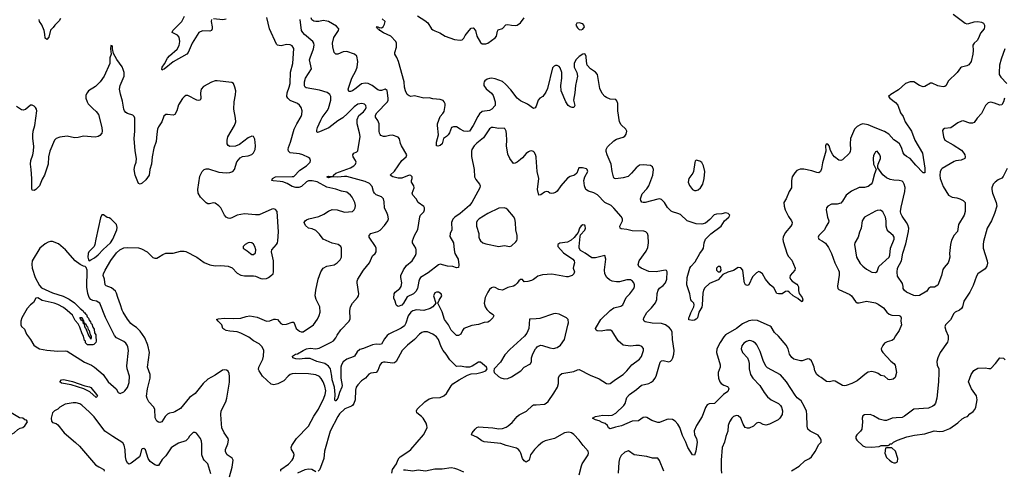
# Model space of a CAD drawing. Header units: inches. Extents: x 2293880 to 2522759, y 823965 to 1006879.
# Tile 189 of 256: x 2354352 to 2365119, y 953921 to 958848. Entities that reach past the tile are written whole.
import ezdxf

# ---------------------------------------------------------------- set-up
doc = ezdxf.new("R2010")
doc.units = ezdxf.units.IN
doc.header["$MEASUREMENT"] = 0
doc.layers.add('C3955', color=7, linetype='Continuous')
doc.layers.add('C3965', color=7, linetype='Continuous')

msp = doc.modelspace()

# ---------------------------------------------------------------- linework, layer by layer
at = {"layer": 'C3955', "color": 5}
for points, elevation in [([(2356451, 958850), (2356445, 958830), (2356458, 958770), (2356457, 958750), (2356449, 958731), (2356430, 958722), (2356350, 958727), (2356311, 958709), (2356239, 958590), (2356196, 958490), (2356181, 958470), (2356030, 958387), (2355930, 958309), (2355916, 958304), (2355910, 958298), (2355907, 958307), (2355909, 958330), (2355935, 958365), (2355970, 958429), (2355990, 958454), (2356074, 958526), (2356095, 958565), (2356103, 958610), (2356097, 958657), (2356079, 958679), (2356021, 958710), (2356026, 958730), (2356124, 958830), (2356154, 958886)], 280), ([(2358701, 958890), (2358781, 958841), (2358815, 958815), (2358854, 958750), (2358870, 958738), (2358890, 958725), (2358946, 958706), (2359005, 958670), (2359105, 958630), (2359170, 958624), (2359192, 958628), (2359210, 958646), (2359225, 958675), (2359268, 958732), (2359290, 958755), (2359310, 958759), (2359335, 958730), (2359352, 958670), (2359390, 958598), (2359410, 958584), (2359450, 958584), (2359470, 958592), (2359550, 958650), (2359567, 958670), (2359577, 958723), (2359584, 958736), (2359630, 958751), (2359667, 958793), (2359690, 958797), (2359730, 958788), (2359770, 958785), (2359791, 958789), (2359827, 958813), (2359867, 958870)], 220), ([(2354798, 958862), (2354785, 958835), (2354736, 958790), (2354718, 958762), (2354690, 958733), (2354670, 958657), (2354650, 958633), (2354630, 958645), (2354627, 958690), (2354618, 958730), (2354593, 958793), (2354567, 958830), (2354565, 958850)], 280), ([(2356610, 958855), (2356573, 958847), (2356470, 958857)], 280), ([(2357209, 953910), (2357207, 953930), (2357292, 953988), (2357333, 954030), (2357344, 954050), (2357352, 954090), (2357350, 954110), (2357324, 954150), (2357321, 954170), (2357327, 954193), (2357379, 954270), (2357510, 954405), (2357568, 954512), (2357618, 954590), (2357677, 954710), (2357693, 954750), (2357699, 954790), (2357690, 954842), (2357672, 954890), (2357650, 954926), (2357630, 954945), (2357590, 954965), (2357510, 954975), (2357370, 954979), (2357330, 954974), (2357310, 954967), (2357287, 954950), (2357239, 954901), (2357174, 954866), (2357130, 954856), (2357103, 954863), (2357007, 954950), (2356969, 955010), (2356965, 955025), (2356967, 955050), (2357010, 955138), (2357019, 955170), (2357020, 955230), (2357005, 955270), (2356970, 955303), (2356910, 955338), (2356856, 955376), (2356770, 955421), (2356730, 955435), (2356650, 955441), (2356609, 955449), (2356583, 955463), (2356575, 955470), (2356563, 955510), (2356523, 955550), (2356507, 955570), (2356507, 955573), (2356521, 955579), (2356590, 955584), (2356690, 955580), (2356770, 955583), (2356830, 955603), (2356870, 955609), (2356950, 955596), (2357050, 955552), (2357086, 955554), (2357130, 955574), (2357150, 955574), (2357171, 955570), (2357208, 955528), (2357230, 955516), (2357270, 955519), (2357330, 955541), (2357350, 955542), (2357377, 955470), (2357410, 955442), (2357430, 955434), (2357450, 955434), (2357563, 955510), (2357608, 955572), (2357628, 955612), (2357638, 955650), (2357635, 955710), (2357593, 955790), (2357584, 955830), (2357589, 955890), (2357616, 956010), (2357646, 956090), (2357672, 956130), (2357710, 956153), (2357790, 956168), (2357822, 956190), (2357857, 956223), (2357870, 956250), (2357870, 956350), (2357863, 956370), (2357833, 956390), (2357770, 956405), (2357670, 956450), (2357630, 956502), (2357590, 956542), (2357550, 956563), (2357509, 956570), (2357478, 956598), (2357464, 956630), (2357472, 956650), (2357490, 956660), (2357514, 956670), (2357624, 956696), (2357679, 956721), (2357730, 956755), (2357770, 956773), (2357822, 956770), (2357903, 956743), (2357990, 956750), (2358011, 956769), (2358021, 956790), (2358023, 956817), (2358017, 956850), (2357989, 956909), (2357970, 956930), (2357930, 956961), (2357870, 956972), (2357810, 956994), (2357710, 957018), (2357606, 957074), (2357550, 957085), (2357510, 957086), (2357490, 957077), (2357435, 957025), (2357405, 957015), (2357370, 957013), (2357330, 957023), (2357276, 957056), (2357230, 957075), (2357200, 957080), (2357125, 957085), (2357110, 957090), (2357118, 957110), (2357150, 957131), (2357330, 957132), (2357350, 957135), (2357417, 957203), (2357487, 957250), (2357508, 957270), (2357527, 957290), (2357532, 957310), (2357525, 957330), (2357510, 957343), (2357449, 957370), (2357410, 957381), (2357310, 957394), (2357293, 957410), (2357289, 957429), (2357292, 957450), (2357315, 957510), (2357354, 957650), (2357382, 957710), (2357430, 957790), (2357437, 957810), (2357442, 957850), (2357430, 957890), (2357412, 957912), (2357391, 957931), (2357310, 957964), (2357283, 957990), (2357274, 958010), (2357275, 958050), (2357300, 958110), (2357311, 958150), (2357315, 958275), (2357338, 958370), (2357350, 958533), (2357330, 958564), (2357310, 958575), (2357270, 958578), (2357210, 958564), (2357190, 958565), (2357170, 958570), (2357160, 958580), (2357083, 958750), (2357053, 958873)], 280), ([(2360000, 956031), (2359970, 956008), (2359950, 955997), (2359910, 955985), (2359870, 955982), (2359849, 956009), (2359830, 956009), (2359810, 955992), (2359793, 955967), (2359770, 955947), (2359750, 955936), (2359690, 955919), (2359630, 955891), (2359590, 955898), (2359550, 955921), (2359530, 955923), (2359510, 955915), (2359490, 955897), (2359470, 955870), (2359442, 955810), (2359430, 955750), (2359441, 955710), (2359460, 955680), (2359490, 955649), (2359530, 955623), (2359536, 955610), (2359524, 955590), (2359490, 955550), (2359470, 955541), (2359430, 955536), (2359370, 955515), (2359296, 955504), (2359236, 955484), (2359210, 955470), (2359194, 955450), (2359176, 955410), (2359150, 955394), (2359130, 955395), (2359070, 955453), (2359040, 955510), (2358999, 955570), (2358972, 955652), (2358926, 955750), (2358939, 955781), (2358969, 955830), (2358962, 955850), (2358930, 955869), (2358910, 955869), (2358890, 955861), (2358876, 955830), (2358902, 955750), (2358871, 955710), (2358839, 955690), (2358772, 955668), (2358690, 955675), (2358650, 955665), (2358630, 955650), (2358601, 955610), (2358576, 955530), (2358559, 955501), (2358525, 955475), (2358390, 955411), (2358370, 955396), (2358341, 955359), (2358310, 955301), (2358290, 955295), (2358250, 955299), (2358210, 955294), (2358110, 955253), (2358070, 955241), (2358042, 955218), (2358013, 955170), (2358000, 955160), (2357930, 955135), (2357890, 955106), (2357870, 955076), (2357865, 955050), (2357865, 954930), (2357877, 954850), (2357875, 954830), (2357848, 954772), (2357830, 954708), (2357810, 954682), (2357802, 954682), (2357797, 954690), (2357803, 954750), (2357794, 954830), (2357768, 954910), (2357767, 954950), (2357755, 955010), (2357749, 955030), (2357730, 955059), (2357690, 955087), (2357602, 955110), (2357530, 955142), (2357470, 955145), (2357410, 955137), (2357370, 955140), (2357337, 955150), (2357335, 955170), (2357367, 955190), (2357390, 955196), (2357450, 955231), (2357490, 955248), (2357530, 955255), (2357590, 955249), (2357625, 955255), (2357759, 955321), (2357783, 955337), (2357810, 955370), (2357822, 955398), (2357862, 955458), (2357954, 955550), (2357964, 955576), (2357963, 955670), (2357971, 955710), (2357991, 955750), (2358045, 955810), (2358056, 955830), (2358061, 955850), (2358041, 955970), (2358041, 955990), (2358048, 956010), (2358110, 956108), (2358176, 956190), (2358210, 956266), (2358238, 956290), (2358251, 956310), (2358250, 956350), (2358243, 956370), (2358173, 956470), (2358172, 956490), (2358193, 956510), (2358270, 956534), (2358292, 956548), (2358341, 956599), (2358378, 956650), (2358384, 956670), (2358378, 956710), (2358372, 956730), (2358340, 956790), (2358338, 956858), (2358330, 956890), (2358309, 956910), (2358250, 956933), (2358230, 956950), (2358220, 956970), (2358205, 957025), (2358177, 957057), (2358130, 957079), (2357930, 957134), (2357905, 957135), (2357830, 957125), (2357771, 957129), (2357730, 957120), (2357710, 957130), (2357730, 957137), (2357770, 957133), (2357782, 957138), (2357784, 957150), (2357810, 957170), (2357971, 957230), (2358004, 957250), (2358025, 957270), (2358031, 957291), (2358025, 957310), (2358000, 957350), (2357995, 957370), (2358006, 957390), (2358037, 957403), (2358050, 957416), (2358074, 957570), (2358069, 957610), (2358044, 957710), (2358043, 957757), (2358060, 957800), (2358110, 957840), (2358135, 957870), (2358142, 957890), (2358138, 957910), (2358123, 957923), (2358092, 957932), (2358050, 957923), (2358010, 957894), (2357938, 957822), (2357884, 957776), (2357830, 957744), (2357734, 957666), (2357630, 957622), (2357610, 957615), (2357603, 957623), (2357602, 957642), (2357609, 957670), (2357645, 957750), (2357661, 957779), (2357715, 957850), (2357730, 957878), (2357754, 957970), (2357754, 958010), (2357745, 958030), (2357713, 958053), (2357630, 958079), (2357485, 958105), (2357472, 958112), (2357465, 958125), (2357465, 958170), (2357478, 958210), (2357544, 958310), (2357522, 958410), (2357527, 958433), (2357565, 958530), (2357571, 958571), (2357568, 958590), (2357558, 958610), (2357466, 958686), (2357447, 958707), (2357435, 958730), (2357419, 958850)], 260), ([(2360000, 957341), (2359999, 957350), (2359993, 957373), (2359978, 957398), (2359970, 957408), (2359950, 957414), (2359930, 957412), (2359915, 957405), (2359890, 957385), (2359850, 957337), (2359830, 957320), (2359790, 957290), (2359770, 957279), (2359750, 957277), (2359710, 957329), (2359690, 957379), (2359676, 957470), (2359680, 957530), (2359676, 957596), (2359670, 957629), (2359661, 957650), (2359650, 957661), (2359590, 957658), (2359530, 957670), (2359510, 957668), (2359490, 957655), (2359422, 957558), (2359350, 957499), (2359322, 957470), (2359297, 957430), (2359292, 957410), (2359294, 957354), (2359322, 957210), (2359326, 957130), (2359341, 957101), (2359381, 957050), (2359388, 957030), (2359385, 957010), (2359295, 956850), (2359270, 956815), (2359170, 956729), (2359110, 956690), (2359090, 956667), (2359075, 956630), (2359077, 956550), (2359060, 956510), (2359056, 956476), (2359095, 956410), (2359102, 956330), (2359112, 956292), (2359148, 956230), (2359153, 956167), (2359150, 956138), (2359130, 956134), (2359090, 956150), (2359030, 956153), (2358950, 956174), (2358930, 956168), (2358818, 956082), (2358736, 956030), (2358723, 956010), (2358717, 955990), (2358702, 955910), (2358684, 955876), (2358657, 955850), (2358590, 955816), (2358550, 955750), (2358530, 955727), (2358490, 955713), (2358478, 955718), (2358469, 955729), (2358458, 955770), (2358442, 955802), (2358447, 955850), (2358456, 955870), (2358510, 955910), (2358524, 955930), (2358530, 955970), (2358518, 956030), (2358519, 956050), (2358548, 956112), (2358581, 956159), (2358644, 956210), (2358680, 956270), (2358686, 956290), (2358688, 956330), (2358682, 956350), (2358647, 956410), (2358649, 956430), (2358670, 956490), (2358705, 956555), (2358726, 956694), (2358734, 956710), (2358772, 956748), (2358780, 956770), (2358779, 956790), (2358770, 956807), (2358709, 956849), (2358688, 956890), (2358652, 956930), (2358642, 956950), (2358667, 957010), (2358661, 957030), (2358638, 957070), (2358636, 957090), (2358645, 957110), (2358645, 957130), (2358630, 957145), (2358610, 957149), (2358530, 957116), (2358490, 957114), (2358434, 957130), (2358402, 957150), (2358449, 957191), (2358531, 957309), (2358578, 957350), (2358584, 957370), (2358527, 957470), (2358516, 957496), (2358505, 957545), (2358490, 957564), (2358430, 957585), (2358397, 957583), (2358351, 957571), (2358330, 957571), (2358302, 957582), (2358292, 957592), (2358286, 957606), (2358282, 957630), (2358284, 957710), (2358270, 957745), (2358243, 957783), (2358243, 957803), (2358259, 957830), (2358375, 957950), (2358382, 957970), (2358382, 957990), (2358370, 958075), (2358350, 958089), (2358310, 958074), (2358290, 958073), (2358270, 958080), (2358206, 958130), (2358161, 958150), (2358130, 958156), (2358090, 958148), (2358030, 958098), (2357990, 958072), (2357970, 958062), (2357950, 958062), (2357944, 958090), (2357984, 958210), (2358029, 958290), (2358044, 958330), (2358048, 958390), (2358040, 958450), (2358013, 958473), (2357930, 958499), (2357890, 958497), (2357830, 958470), (2357810, 958470), (2357791, 958491), (2357777, 958550), (2357774, 958590), (2357787, 958653), (2357837, 958730), (2357840, 958750), (2357836, 958756), (2357816, 958776), (2357730, 958827), (2357710, 958834), (2357670, 958840), (2357622, 958830), (2357590, 958828), (2357570, 958831), (2357548, 958848), (2357540, 958870)], 240), ([(2360000, 957903), (2359999, 957901), (2359990, 957884), (2359970, 957878), (2359903, 957923), (2359830, 957962), (2359790, 957992), (2359721, 958081), (2359664, 958144), (2359631, 958171), (2359550, 958202), (2359510, 958209), (2359490, 958206), (2359463, 958197), (2359439, 958181), (2359430, 958170), (2359426, 958154), (2359429, 958130), (2359451, 958091), (2359510, 958044), (2359530, 958021), (2359553, 957950), (2359550, 957909), (2359513, 957870), (2359490, 957855), (2359410, 957844), (2359381, 957819), (2359360, 957790), (2359312, 957690), (2359270, 957630), (2359250, 957624), (2359210, 957630), (2359168, 957650), (2359130, 957675), (2359095, 957675), (2359072, 957668), (2359051, 957610), (2359038, 957590), (2359018, 957570), (2358987, 957550), (2358970, 957490), (2358950, 957472), (2358924, 957464), (2358910, 957469), (2358908, 957488), (2358910, 957510), (2358933, 957590), (2358920, 957690), (2358922, 957710), (2358948, 957790), (2358979, 957821), (2358994, 957846), (2359005, 957910), (2359003, 957930), (2358995, 957950), (2358983, 957963), (2358950, 957977), (2358870, 957983), (2358830, 957993), (2358770, 957990), (2358670, 958017), (2358630, 958010), (2358610, 958015), (2358590, 958030), (2358570, 958070), (2358561, 958110), (2358556, 958170), (2358493, 958393), (2358475, 958435), (2358454, 958470), (2358454, 958490), (2358473, 958547), (2358474, 958590), (2358464, 958610), (2358409, 958670), (2358330, 958705), (2358289, 958730), (2358281, 958741), (2358266, 958750), (2358262, 958762), (2358249, 958770), (2358270, 958771), (2358284, 958764), (2358310, 958761), (2358328, 958770), (2358342, 958798), (2358349, 958830), (2358317, 958857)], 220), ([(2356648, 953850), (2356674, 953954), (2356685, 954030), (2356675, 954055), (2356621, 954090), (2356602, 954122), (2356602, 954150), (2356628, 954210), (2356635, 954250), (2356630, 954270), (2356589, 954329), (2356564, 954384), (2356557, 954430), (2356553, 954530), (2356556, 954570), (2356605, 954670), (2356617, 954710), (2356646, 954886), (2356648, 954948), (2356641, 954981), (2356630, 955005), (2356615, 955015), (2356590, 955020), (2356570, 955015), (2356490, 954962), (2356410, 954916), (2356360, 954870), (2356270, 954762), (2356210, 954716), (2356110, 954598), (2356050, 954561), (2356030, 954553), (2355990, 954546), (2355970, 954536), (2355943, 954510), (2355905, 954450), (2355884, 954444), (2355870, 954446), (2355850, 954457), (2355835, 954495), (2355830, 954590), (2355816, 954616), (2355763, 954670), (2355745, 954705), (2355740, 954730), (2355749, 954810), (2355780, 954930), (2355778, 954970), (2355750, 955050), (2355772, 955210), (2355755, 955290), (2355719, 955370), (2355670, 955444), (2355630, 955483), (2355589, 955509), (2355568, 955528), (2355530, 955574), (2355482, 955650), (2355471, 955671), (2355455, 955730), (2355424, 955810), (2355410, 955858), (2355399, 955879), (2355355, 955915), (2355299, 955939), (2355285, 955950), (2355278, 956010), (2355266, 956050), (2355270, 956070), (2355288, 956110), (2355350, 956216), (2355410, 956300), (2355447, 956330), (2355490, 956354), (2355530, 956358), (2355650, 956353), (2355683, 956343), (2355747, 956310), (2355807, 956247), (2355830, 956242), (2355850, 956242), (2355870, 956250), (2355918, 956282), (2355950, 956295), (2356030, 956296), (2356110, 956316), (2356150, 956319), (2356170, 956313), (2356290, 956250), (2356370, 956192), (2356430, 956167), (2356490, 956155), (2356550, 956159), (2356633, 956153), (2356674, 956134), (2356730, 956078), (2356770, 956055), (2356810, 956048), (2356910, 956048), (2356930, 956043), (2356990, 956017), (2357010, 956014), (2357050, 956020), (2357071, 956029), (2357107, 956053), (2357123, 956070), (2357129, 956090), (2357126, 956210), (2357104, 956310), (2357109, 956331), (2357160, 956390), (2357171, 956410), (2357176, 956430), (2357182, 956530), (2357167, 956750), (2357150, 956774), (2357130, 956779), (2357110, 956776), (2356970, 956715), (2356930, 956714), (2356810, 956727), (2356731, 956710), (2356670, 956680), (2356650, 956675), (2356630, 956678), (2356609, 956689), (2356591, 956711), (2356550, 956790), (2356530, 956813), (2356490, 956841), (2356470, 956847), (2356426, 956834), (2356410, 956835), (2356390, 956845), (2356328, 956908), (2356302, 956950), (2356301, 956990), (2356323, 957137), (2356347, 957190), (2356370, 957210), (2356390, 957218), (2356417, 957217), (2356530, 957182), (2356608, 957172), (2356650, 957176), (2356681, 957190), (2356700, 957210), (2356727, 957293), (2356762, 957338), (2356788, 957352), (2356850, 957358), (2356890, 957374), (2356910, 957391), (2356928, 957430), (2356931, 957470), (2356923, 957543), (2356910, 957572), (2356890, 957574), (2356850, 957557), (2356757, 957483), (2356710, 957464), (2356650, 957462), (2356632, 957472), (2356622, 957490), (2356620, 957530), (2356629, 957569), (2356700, 957690), (2356714, 957730), (2356713, 957773), (2356693, 957870), (2356696, 957950), (2356713, 958027), (2356714, 958070), (2356705, 958110), (2356690, 958149), (2356670, 958161), (2356510, 958179), (2356490, 958179), (2356450, 958165), (2356362, 958118), (2356337, 958090), (2356329, 958050), (2356332, 957988), (2356325, 957970), (2356310, 957964), (2356290, 957967), (2356190, 958018), (2356170, 958019), (2356150, 958006), (2356133, 957987), (2356090, 957918), (2356070, 957850), (2356050, 957811), (2356030, 957805), (2355967, 957813), (2355950, 957810), (2355928, 957792), (2355905, 957730), (2355870, 957675), (2355860, 957650), (2355850, 957595), (2355843, 957517), (2355817, 957443), (2355799, 957350), (2355794, 957270), (2355776, 957210), (2355768, 957150), (2355730, 957099), (2355690, 957061), (2355670, 957050), (2355650, 957056), (2355615, 957150), (2355605, 957210), (2355611, 957250), (2355624, 957290), (2355629, 957330), (2355615, 957415), (2355605, 957550), (2355612, 957630), (2355612, 957772), (2355605, 957790), (2355590, 957806), (2355530, 957823), (2355514, 957834), (2355499, 957850), (2355491, 957870), (2355478, 957958), (2355454, 958034), (2355445, 958090), (2355451, 958130), (2355493, 958230), (2355494, 958270), (2355485, 958305), (2355472, 958332), (2355414, 958414), (2355378, 958478), (2355366, 958530), (2355366, 958550), (2355362, 958562), (2355350, 958566), (2355345, 958530), (2355352, 958470), (2355339, 958430), (2355339, 958370), (2355275, 958230), (2355232, 958168), (2355182, 958118), (2355105, 958070), (2355089, 958050), (2355077, 958023), (2355076, 957990), (2355088, 957950), (2355099, 957930), (2355150, 957877), (2355190, 957844), (2355214, 957810), (2355252, 957670), (2355255, 957630), (2355250, 957609), (2355230, 957583), (2355209, 957571), (2355176, 957564), (2355050, 957573), (2354990, 957560), (2354950, 957556), (2354870, 957573), (2354790, 957563), (2354750, 957549), (2354732, 957530), (2354681, 957410), (2354666, 957350), (2354663, 957270), (2354622, 957150), (2354597, 957103), (2354570, 957032), (2354530, 956990), (2354510, 956981), (2354490, 956983), (2354483, 957003), (2354485, 957110), (2354479, 957210), (2354470, 957270), (2354473, 957310), (2354496, 957370), (2354504, 957410), (2354505, 957465), (2354495, 957550), (2354495, 957590), (2354501, 957630), (2354518, 957690), (2354538, 957850), (2354534, 957870), (2354524, 957890), (2354510, 957904), (2354490, 957912), (2354470, 957912), (2354414, 957866), (2354390, 957859), (2354370, 957862), (2354318, 957898)], 320), ([(2360000, 955578), (2359927, 955573), (2359921, 955470), (2359898, 955422), (2359871, 955389), (2359710, 955242), (2359658, 955182), (2359610, 955104), (2359541, 955030), (2359536, 955010), (2359541, 954990), (2359586, 954946), (2359613, 954933), (2359650, 954922), (2359690, 954925), (2359730, 954942), (2359831, 955009), (2359869, 955050), (2359936, 955084), (2359948, 955110), (2359950, 955150), (2359964, 955196), (2359994, 955250), (2360000, 955257)], 280), ([(2358422, 953890), (2358430, 953930), (2358474, 953990), (2358488, 954032), (2358502, 954058), (2358512, 954070), (2358609, 954130), (2358630, 954150), (2358768, 954310), (2358801, 954370), (2358806, 954390), (2358804, 954410), (2358795, 954435), (2358765, 954490), (2358747, 954510), (2358695, 954550), (2358691, 954570), (2358700, 954590), (2358783, 954670), (2358830, 954704), (2358870, 954714), (2358950, 954718), (2358990, 954735), (2359019, 954761), (2359070, 954843), (2359090, 954866), (2359156, 954910), (2359250, 954962), (2359290, 954975), (2359350, 954981), (2359410, 954995), (2359449, 955010), (2359464, 955030), (2359457, 955050), (2359390, 955102), (2359370, 955103), (2359300, 955060), (2359270, 955050), (2359230, 955048), (2359170, 955059), (2359130, 955056), (2359056, 955130), (2359017, 955190), (2358982, 955230), (2358961, 955270), (2358930, 955350), (2358910, 955380), (2358870, 955410), (2358810, 955436), (2358770, 955436), (2358750, 955428), (2358725, 955410), (2358670, 955351), (2358593, 955290), (2358534, 955230), (2358470, 955110), (2358450, 955096), (2358430, 955093), (2358350, 955105), (2358330, 955104), (2358310, 955096), (2358290, 955070), (2358267, 955013), (2358250, 954992), (2358190, 954984), (2358170, 954972), (2358135, 954930), (2358090, 954901), (2358050, 954857), (2358033, 954830), (2358024, 954796), (2358019, 954690), (2358007, 954650), (2357993, 954630), (2357979, 954621), (2357908, 954592), (2357850, 954537), (2357830, 954510), (2357746, 954350), (2357685, 954130), (2357676, 954050), (2357643, 953950), (2357630, 953925), (2357615, 953910)], 280), ([(2356443, 953883), (2356411, 953990), (2356371, 954031), (2356358, 954050), (2356345, 954090), (2356342, 954130), (2356345, 954205), (2356339, 954239), (2356328, 954268), (2356286, 954326), (2356270, 954333), (2356250, 954333), (2356210, 954293), (2356195, 954270), (2356170, 954244), (2356090, 954217), (2356022, 954178), (2356010, 954167), (2355950, 954080), (2355910, 954040), (2355870, 953975), (2355850, 953975), (2355830, 953982), (2355777, 954017), (2355758, 954050), (2355726, 954146), (2355710, 954161), (2355690, 954156), (2355684, 954150), (2355670, 954088), (2355661, 954070), (2355570, 953999), (2355549, 953989), (2355530, 953998), (2355517, 954030), (2355510, 954070), (2355505, 954145), (2355495, 954195), (2355480, 954220), (2355370, 954289), (2355284, 954350), (2355165, 954505), (2355117, 954557), (2355030, 954633), (2355010, 954646), (2354970, 954658), (2354937, 954657), (2354850, 954644), (2354791, 954610), (2354770, 954590), (2354731, 954570), (2354711, 954549), (2354696, 954490), (2354700, 954460), (2354710, 954445), (2354750, 954431), (2354770, 954419), (2354839, 954330), (2354964, 954224), (2355005, 954185), (2355182, 953982), (2355218, 953958), (2355272, 953930), (2355274, 953910)], 340), ([(2360000, 954168), (2359982, 954150), (2359939, 954090), (2359923, 954030), (2359890, 954009), (2359870, 954024), (2359849, 954050), (2359833, 954110), (2359821, 954130), (2359807, 954147), (2359783, 954163), (2359670, 954192), (2359615, 954215), (2359430, 954234), (2359404, 954244), (2359350, 954282), (2359294, 954310), (2359299, 954330), (2359333, 954370), (2359352, 954388), (2359370, 954398), (2359526, 954386), (2359590, 954375), (2359630, 954378), (2359670, 954392), (2359694, 954406), (2359737, 954443), (2359792, 954510), (2359814, 954526), (2359893, 954567), (2359961, 954630), (2359970, 954635), (2360000, 954637)], 260), ([(2357590, 953903), (2357548, 953928), (2357510, 953935), (2357470, 953926), (2357390, 953891)], 280), ([(2359210, 953899), (2359142, 953930), (2359110, 953941), (2359070, 953948), (2358970, 953934), (2358890, 953932), (2358790, 953913), (2358710, 953921), (2358650, 953911), (2358570, 953923), (2358550, 953921)], 280)]:
    msp.add_lwpolyline(points, dxfattribs=dict(at, elevation=elevation))
for points, elevation in [([(2359650, 956792), (2359590, 956787), (2359470, 956728), (2359375, 956670), (2359355, 956650), (2359347, 956630), (2359347, 956590), (2359373, 956510), (2359374, 956470), (2359379, 956450), (2359391, 956430), (2359415, 956410), (2359450, 956397), (2359590, 956369), (2359650, 956379), (2359710, 956370), (2359730, 956375), (2359779, 956421), (2359787, 956433), (2359790, 956450), (2359790, 956490), (2359777, 956550), (2359773, 956630), (2359765, 956670), (2359750, 956698), (2359691, 956771), (2359670, 956785)], 260), ([(2355270, 956715), (2355250, 956715), (2355237, 956683), (2355184, 956450), (2355175, 956390), (2355165, 956370), (2355108, 956310), (2355100, 956290), (2355097, 956250), (2355103, 956223), (2355110, 956212), (2355130, 956223), (2355170, 956246), (2355210, 956278), (2355263, 956337), (2355345, 956410), (2355370, 956450), (2355413, 956550), (2355417, 956577), (2355409, 956610), (2355350, 956672), (2355330, 956683), (2355307, 956687)], 340), ([(2354690, 956423), (2354663, 956417), (2354630, 956397), (2354574, 956350), (2354488, 956212), (2354484, 956176), (2354487, 956130), (2354522, 956030), (2354570, 955941), (2354590, 955917), (2354710, 955861), (2354826, 955826), (2354893, 955793), (2354953, 955753), (2355015, 955690), (2355046, 955666), (2355053, 955650), (2355064, 955644), (2355070, 955633), (2355083, 955623), (2355090, 955599), (2355105, 955585), (2355110, 955562), (2355126, 955546), (2355131, 955530), (2355142, 955522), (2355150, 955486), (2355165, 955465), (2355170, 955423), (2355183, 955403), (2355186, 955386), (2355187, 955333), (2355183, 955317), (2355164, 955296), (2355150, 955294), (2355094, 955294), (2355083, 955303), (2355073, 955313), (2355070, 955332), (2355062, 955342), (2355050, 955386), (2355035, 955415), (2355010, 955487), (2354990, 955524), (2354960, 955560), (2354930, 955618), (2354872, 955670), (2354830, 955700), (2354770, 955733), (2354728, 955750), (2354596, 955776), (2354550, 955808), (2354530, 955802), (2354503, 955757), (2354469, 955730), (2354435, 955690), (2354374, 955590), (2354363, 955550), (2354363, 955510), (2354373, 955493), (2354403, 955463), (2354428, 955410), (2354472, 955350), (2354508, 955290), (2354531, 955270), (2354570, 955249), (2354650, 955235), (2354770, 955225), (2354848, 955228), (2354870, 955223), (2355062, 955102), (2355138, 955070), (2355171, 955050), (2355266, 954970), (2355321, 954890), (2355406, 954810), (2355430, 954772), (2355450, 954762), (2355490, 954778), (2355502, 954790), (2355530, 954826), (2355550, 954882), (2355551, 954949), (2355529, 955030), (2355525, 955065), (2355540, 955230), (2355535, 955270), (2355526, 955290), (2355512, 955312), (2355491, 955331), (2355411, 955371), (2355390, 955394), (2355292, 955592), (2355230, 955747), (2355193, 955770), (2355150, 955779), (2355130, 955788), (2355112, 955812), (2355096, 955856), (2355085, 955925), (2355091, 956111), (2355080, 956140), (2355069, 956149), (2355050, 956153), (2355015, 956170), (2354959, 956210), (2354852, 956332), (2354777, 956397), (2354710, 956422)], 340), ([(2356870, 956412), (2356850, 956407), (2356819, 956390), (2356795, 956370), (2356795, 956350), (2356841, 956321), (2356875, 956290), (2356890, 956282), (2356910, 956280), (2356930, 956299), (2356934, 956330), (2356923, 956370), (2356910, 956392), (2356890, 956408)], 340), ([(2355059, 955521), (2355050, 955524), (2355046, 955546), (2355038, 955558), (2355030, 955556), (2355010, 955591), (2355030, 955592), (2355032, 955590), (2355044, 955570), (2355042, 955562), (2355050, 955558), (2355055, 955535), (2355065, 955530)], 320), ([(2355130, 955355), (2355119, 955379), (2355110, 955385), (2355075, 955475), (2355065, 955490), (2355061, 955519), (2355070, 955526), (2355081, 955501), (2355093, 955490), (2355102, 955462), (2355111, 955450), (2355122, 955402), (2355132, 955388), (2355135, 955370)], 320), ([(2355190, 954717), (2355118, 954778), (2355053, 954813), (2354915, 954855), (2354810, 954874), (2354792, 954890), (2354808, 954912), (2354830, 954915), (2354848, 954912), (2354928, 954892), (2355065, 954845), (2355114, 954834), (2355130, 954826), (2355191, 954750), (2355201, 954730)], 320), ([(2354210, 954569), (2354167, 954553), (2354136, 954524), (2354071, 954430), (2354059, 954410), (2354059, 954390), (2354090, 954335), (2354130, 954310), (2354170, 954298), (2354250, 954308), (2354290, 954330), (2354332, 954368), (2354358, 954382), (2354386, 954390), (2354410, 954406), (2354438, 954450), (2354426, 954470), (2354410, 954474), (2354386, 954490), (2354350, 954494), (2354241, 954561)], 340)]:
    msp.add_lwpolyline(points, close=True, dxfattribs=dict(at, elevation=elevation))
at = {"layer": 'C3965', "color": 5}
for points, elevation in [([(2364558, 958910), (2364690, 958810), (2364710, 958804), (2364730, 958806), (2364790, 958825), (2364830, 958827), (2364870, 958820), (2364890, 958810), (2364901, 958790), (2364903, 958770), (2364897, 958750), (2364858, 958702), (2364835, 958645), (2364820, 958620), (2364788, 958590), (2364774, 958570), (2364778, 958510), (2364775, 958470), (2364755, 958390), (2364730, 958353), (2364710, 958344), (2364651, 958329), (2364639, 958321), (2364603, 958270), (2364503, 958177), (2364483, 958130), (2364470, 958117), (2364450, 958113), (2364410, 958121), (2364390, 958126), (2364330, 958155), (2364310, 958155), (2364250, 958119), (2364230, 958113), (2364190, 958130), (2364130, 958170), (2364090, 958170), (2364039, 958150), (2363960, 958080), (2363876, 958030), (2363851, 958010), (2363866, 957990), (2363930, 957942), (2363953, 957913), (2363983, 957830), (2364011, 957791), (2364036, 957730), (2364104, 957630), (2364139, 957530), (2364224, 957390), (2364250, 957225), (2364250, 957175), (2364230, 957174), (2364150, 957259), (2364091, 957331), (2364050, 957352), (2364029, 957369), (2364013, 957393), (2363995, 957450), (2363973, 957490), (2363950, 957510), (2363910, 957535), (2363855, 957595), (2363810, 957626), (2363705, 957665), (2363630, 957700), (2363572, 957708), (2363550, 957704), (2363510, 957680), (2363482, 957650), (2363438, 957550), (2363432, 957492), (2363436, 957430), (2363434, 957406), (2363424, 957390), (2363350, 957317), (2363330, 957309), (2363310, 957313), (2363261, 957350), (2363245, 957370), (2363219, 957419), (2363202, 957470), (2363190, 957488), (2363170, 957488), (2363163, 957470), (2363167, 957410), (2363130, 957282), (2363121, 957219), (2363110, 957190), (2363090, 957175), (2363070, 957177), (2363015, 957195), (2362927, 957213), (2362887, 957213), (2362850, 957200), (2362827, 957173), (2362800, 957130), (2362790, 957090), (2362790, 957010), (2362767, 956970), (2362734, 956890), (2362709, 956850), (2362710, 956811), (2362721, 956770), (2362758, 956698), (2362792, 956650), (2362799, 956630), (2362796, 956610), (2362784, 956590), (2362724, 956516), (2362701, 956470), (2362698, 956450), (2362702, 956422), (2362745, 956285), (2362760, 956260), (2362797, 956217), (2362833, 956133), (2362827, 956110), (2362776, 956050), (2362773, 956030), (2362782, 956010), (2362798, 955990), (2362850, 955955), (2362861, 955941), (2362867, 955927), (2362868, 955888), (2362876, 955856), (2362910, 955810), (2362915, 955785), (2362910, 955764), (2362890, 955773), (2362861, 955801), (2362809, 955829), (2362770, 955866), (2362750, 955879), (2362725, 955875), (2362690, 955849), (2362651, 955849), (2362630, 955855), (2362597, 955917), (2362558, 955950), (2362507, 956010), (2362476, 956070), (2362450, 956089), (2362435, 956095), (2362410, 956081), (2362365, 956035), (2362326, 955950), (2362310, 955943), (2362290, 955950), (2362278, 955970), (2362274, 955990), (2362258, 956110), (2362236, 956136), (2362210, 956140), (2362156, 956104), (2362094, 956086), (2362039, 956061), (2361990, 956004), (2361895, 955965), (2361844, 955916), (2361830, 955890), (2361823, 955857), (2361816, 955730), (2361810, 955703), (2361779, 955650), (2361764, 955590), (2361750, 955573), (2361730, 955561), (2361710, 955559), (2361670, 955566), (2361669, 955589), (2361678, 955602), (2361690, 955644), (2361724, 955710), (2361728, 955730), (2361724, 955750), (2361700, 955770), (2361690, 955785), (2361679, 955850), (2361647, 955950), (2361651, 956030), (2361680, 956130), (2361691, 956150), (2361738, 956202), (2361791, 956290), (2361820, 956330), (2361828, 956350), (2361836, 956410), (2361851, 956450), (2361910, 956505), (2362024, 956590), (2362058, 956650), (2362106, 956690), (2362118, 956710), (2362099, 956730), (2362070, 956736), (2362030, 956725), (2361970, 956723), (2361946, 956714), (2361898, 956662), (2361850, 956625), (2361810, 956613), (2361750, 956616), (2361650, 956649), (2361578, 956718), (2361549, 956730), (2361490, 956746), (2361475, 956755), (2361436, 956796), (2361404, 956850), (2361370, 956884), (2361350, 956890), (2361330, 956887), (2361190, 956850), (2361170, 956848), (2361154, 956854), (2361143, 956870), (2361142, 956890), (2361157, 956943), (2361210, 957000), (2361230, 957030), (2361255, 957090), (2361274, 957150), (2361281, 957210), (2361270, 957239), (2361250, 957255), (2361170, 957263), (2361130, 957257), (2361094, 957230), (2361043, 957170), (2361005, 957135), (2360950, 957118), (2360870, 957108), (2360852, 957112), (2360844, 957130), (2360830, 957190), (2360820, 957270), (2360775, 957370), (2360766, 957406), (2360765, 957430), (2360781, 957459), (2360850, 957524), (2360879, 957541), (2360950, 957564), (2360970, 957575), (2360984, 957596), (2360990, 957630), (2360981, 957650), (2360930, 957697), (2360910, 957730), (2360892, 957850), (2360891, 957931), (2360881, 957961), (2360870, 957974), (2360810, 957981), (2360770, 957996), (2360749, 958009), (2360722, 958042), (2360696, 958096), (2360671, 958250), (2360650, 958274), (2360592, 958312), (2360559, 958350), (2360549, 958390), (2360547, 958447), (2360537, 958470), (2360530, 958475), (2360510, 958471), (2360470, 958446), (2360433, 958410), (2360414, 958370), (2360415, 958330), (2360443, 958270), (2360450, 958230), (2360429, 958130), (2360424, 958050), (2360408, 957970), (2360422, 957910), (2360412, 957888), (2360392, 957888), (2360370, 957895), (2360349, 957909), (2360325, 957950), (2360272, 958070), (2360268, 958128), (2360279, 958210), (2360279, 958270), (2360263, 958323), (2360250, 958338), (2360230, 958349), (2360210, 958349), (2360198, 958342), (2360179, 958321), (2360123, 958097), (2360104, 958056), (2360071, 958009), (2360040, 957990), (2360020, 957970), (2360000, 957903)], 220), ([(2365124, 958530), (2365083, 958417), (2365066, 958350), (2365061, 958270), (2365063, 958250), (2365079, 958219), (2365146, 958150)], 240), ([(2365119, 957990), (2365109, 957951), (2365090, 957918), (2365070, 957912), (2365010, 957935), (2364970, 957945), (2364942, 957938), (2364914, 957910), (2364870, 957821), (2364822, 957770), (2364790, 957724), (2364770, 957716), (2364743, 957717), (2364670, 957741), (2364650, 957740), (2364610, 957719), (2364534, 957666), (2364463, 957657), (2364451, 957649), (2364443, 957637), (2364453, 957567), (2364469, 957530), (2364559, 957479), (2364650, 957420), (2364676, 957390), (2364688, 957370), (2364692, 957350), (2364686, 957330), (2364646, 957314), (2364590, 957305), (2364570, 957297), (2364439, 957221), (2364427, 957210), (2364416, 957184), (2364412, 957150), (2364417, 957110), (2364450, 957023), (2364510, 956931), (2364550, 956908), (2364600, 956900), (2364632, 956890), (2364670, 956871), (2364690, 956851), (2364691, 956751), (2364679, 956710), (2364619, 956610), (2364606, 956534), (2364569, 956491), (2364541, 956439), (2364530, 956390), (2364520, 956290), (2364522, 956250), (2364513, 956210), (2364505, 956190), (2364460, 956140), (2364445, 956115), (2364430, 956050), (2364393, 955947), (2364357, 955923), (2364310, 955922), (2364302, 955918), (2364291, 955909), (2364270, 955878), (2364190, 955834), (2364150, 955829), (2364130, 955833), (2364050, 955870), (2364026, 955886), (2364013, 955910), (2364013, 955930), (2364004, 955964), (2363950, 956042), (2363946, 956086), (2363949, 956130), (2363993, 956210), (2364010, 956295), (2364042, 956398), (2364072, 956532), (2364074, 956570), (2364064, 956604), (2364050, 956630), (2364000, 956700), (2363988, 956728), (2363985, 956750), (2363990, 956797), (2364031, 956970), (2364033, 957013), (2364024, 957050), (2364013, 957073), (2364001, 957081), (2363970, 957090), (2363912, 957092), (2363870, 957101), (2363830, 957120), (2363790, 957152), (2363735, 957230), (2363734, 957250), (2363739, 957270), (2363766, 957330), (2363764, 957350), (2363756, 957370), (2363730, 957409), (2363710, 957402), (2363701, 957390), (2363690, 957364), (2363683, 957330), (2363689, 957269), (2363716, 957210), (2363698, 957162), (2363675, 957065), (2363664, 957050), (2363630, 957024), (2363590, 957013), (2363530, 957012), (2363446, 956974), (2363390, 956928), (2363350, 956864), (2363330, 956842), (2363291, 956831), (2363230, 956830), (2363190, 956810), (2363176, 956790), (2363171, 956770), (2363185, 956690), (2363198, 956650), (2363195, 956630), (2363169, 956591), (2363151, 956549), (2363091, 956490), (2363085, 956470), (2363091, 956450), (2363130, 956428), (2363163, 956403), (2363196, 956356), (2363230, 956290), (2363265, 956190), (2363306, 956110), (2363313, 956090), (2363313, 956053), (2363294, 955934), (2363300, 955910), (2363310, 955899), (2363430, 955842), (2363447, 955827), (2363490, 955767), (2363510, 955753), (2363530, 955751), (2363610, 955770), (2363710, 955753), (2363739, 955739), (2363798, 955698), (2363835, 955650), (2363861, 955630), (2363890, 955618), (2363970, 955615), (2363985, 955605), (2363991, 955590), (2363986, 955550), (2363995, 955510), (2363970, 955448), (2363927, 955393), (2363906, 955350), (2363890, 955341), (2363836, 955324), (2363810, 955310), (2363790, 955285), (2363773, 955250), (2363777, 955230), (2363790, 955208), (2363876, 955116), (2363911, 955090), (2363926, 955070), (2363938, 954990), (2363925, 954935), (2363902, 954918), (2363866, 954910), (2363850, 954915), (2363809, 954949), (2363770, 954959), (2363740, 954980), (2363712, 954992), (2363670, 955000), (2363630, 954994), (2363610, 954983), (2363510, 954898), (2363450, 954870), (2363390, 954849), (2363370, 954845), (2363350, 954849), (2363270, 954897), (2363250, 954898), (2363208, 954888), (2363173, 954893), (2363116, 954936), (2363090, 954950), (2363069, 954970), (2363046, 955010), (2363039, 955050), (2363026, 955086), (2363010, 955117), (2362990, 955137), (2362970, 955141), (2362910, 955119), (2362890, 955119), (2362818, 955138), (2362794, 955154), (2362771, 955191), (2362755, 955250), (2362733, 955290), (2362649, 955389), (2362607, 955427), (2362568, 955488), (2362558, 955498), (2362418, 955558), (2362370, 955562), (2362325, 955555), (2362257, 955523), (2362190, 955470), (2362070, 955403), (2362050, 955380), (2362010, 955317), (2361974, 955250), (2361973, 955210), (2362013, 955073), (2362010, 955050), (2361991, 954990), (2361989, 954970), (2361994, 954930), (2362009, 954890), (2362024, 954870), (2362050, 954852), (2362090, 954836), (2362098, 954830), (2362108, 954810), (2362096, 954784), (2362047, 954750), (2361950, 954653), (2361890, 954649), (2361870, 954637), (2361850, 954609), (2361813, 954510), (2361751, 954410), (2361728, 954352), (2361730, 954310), (2361752, 954270), (2361760, 954230), (2361744, 954130), (2361730, 954086), (2361710, 954089), (2361659, 954170), (2361636, 954230), (2361601, 954301), (2361570, 954390), (2361550, 954426), (2361520, 954460), (2361490, 954477), (2361450, 954481), (2361430, 954478), (2361350, 954444), (2361330, 954444), (2361266, 954466), (2361210, 954500), (2361190, 954502), (2361170, 954498), (2361117, 954463), (2361050, 954458), (2360934, 954406), (2360868, 954392), (2360810, 954373), (2360790, 954384), (2360780, 954410), (2360753, 954433), (2360722, 954442), (2360690, 954463), (2360650, 954473), (2360615, 954490), (2360649, 954511), (2360730, 954525), (2360790, 954521), (2360830, 954524), (2360870, 954546), (2360960, 954630), (2360974, 954650), (2360990, 954717), (2361020, 954750), (2361096, 954804), (2361150, 954851), (2361230, 954871), (2361257, 954883), (2361280, 954900), (2361297, 954923), (2361310, 954950), (2361356, 955104), (2361370, 955118), (2361390, 955123), (2361450, 955108), (2361470, 955116), (2361484, 955130), (2361495, 955150), (2361504, 955190), (2361507, 955230), (2361489, 955350), (2361485, 955430), (2361477, 955457), (2361459, 955479), (2361415, 955510), (2361370, 955527), (2361269, 955529), (2361190, 955544), (2361180, 955550), (2361172, 955570), (2361176, 955590), (2361210, 955648), (2361261, 955699), (2361306, 955754), (2361320, 955790), (2361324, 955856), (2361334, 955890), (2361350, 955912), (2361390, 955943), (2361415, 955970), (2361430, 956010), (2361433, 956093), (2361424, 956104), (2361410, 956109), (2361313, 956093), (2361230, 956094), (2361149, 956130), (2361124, 956150), (2361115, 956170), (2361125, 956210), (2361204, 956316), (2361222, 956358), (2361229, 956410), (2361224, 956484), (2361216, 956510), (2361199, 956530), (2361177, 956537), (2361050, 956540), (2360990, 956555), (2360930, 956563), (2360918, 956570), (2360916, 956590), (2360944, 956650), (2360944, 956670), (2360930, 956695), (2360850, 956789), (2360818, 956818), (2360750, 956850), (2360670, 956935), (2360630, 956956), (2360570, 956974), (2360544, 956990), (2360528, 957030), (2360521, 957090), (2360531, 957130), (2360564, 957190), (2360557, 957210), (2360550, 957216), (2360506, 957230), (2360465, 957230), (2360446, 957170), (2360418, 957150), (2360370, 957132), (2360344, 957116), (2360269, 957031), (2360230, 956975), (2360210, 956959), (2360190, 956950), (2360167, 956947), (2360150, 956950), (2360130, 956965), (2360110, 956968), (2360090, 956962), (2360050, 956932), (2360030, 956929), (2360015, 956990), (2360028, 957110), (2360011, 957190), (2360000, 957341)], 240), ([(2365150, 957222), (2365107, 957133), (2365090, 957117), (2365050, 957096), (2365017, 957070), (2364998, 957050), (2364984, 957010), (2364982, 956990), (2364988, 956950), (2365030, 956850), (2365037, 956810), (2365013, 956730), (2364979, 956650), (2364930, 956570), (2364890, 956422), (2364887, 956390), (2364889, 956350), (2364930, 956210), (2364933, 956187), (2364928, 956152), (2364910, 956123), (2364830, 956070), (2364816, 956044), (2364778, 955942), (2364742, 955870), (2364675, 955770), (2364660, 955710), (2364650, 955690), (2364628, 955672), (2364583, 955650), (2364565, 955635), (2364532, 955568), (2364476, 955510), (2364467, 955490), (2364479, 955450), (2364505, 955390), (2364506, 955350), (2364498, 955322), (2364416, 955210), (2364390, 955149), (2364379, 955110), (2364385, 955070), (2364402, 955030), (2364404, 954990), (2364400, 954890), (2364380, 954710), (2364365, 954655), (2364350, 954632), (2364337, 954623), (2364290, 954602), (2364130, 954591), (2364028, 954512), (2364002, 954498), (2363936, 954496), (2363892, 954490), (2363830, 954464), (2363810, 954464), (2363750, 954481), (2363690, 954518), (2363650, 954532), (2363591, 954529), (2363570, 954515), (2363563, 954490), (2363567, 954450), (2363559, 954370), (2363546, 954350), (2363506, 954310), (2363496, 954290), (2363496, 954270), (2363505, 954250), (2363571, 954190), (2363596, 954176), (2363667, 954173), (2363750, 954181), (2363771, 954191), (2363847, 954193), (2363862, 954198), (2363866, 954210), (2363889, 954211), (2363908, 954230), (2363950, 954251), (2364054, 954286), (2364136, 954304), (2364250, 954319), (2364350, 954351), (2364410, 954344), (2364451, 954349), (2364523, 954377), (2364610, 954439), (2364657, 954483), (2364690, 954503), (2364715, 954510), (2364740, 954540), (2364777, 954563), (2364796, 954584), (2364806, 954610), (2364823, 954690), (2364815, 954735), (2364760, 954810), (2364726, 954890), (2364757, 954970), (2364786, 955014), (2364830, 955039), (2364910, 955043), (2364950, 955033), (2364970, 955034), (2365024, 955090), (2365070, 955152), (2365110, 955146), (2365128, 955128)], 260), ([(2360000, 954637), (2360090, 954644), (2360110, 954654), (2360130, 954675), (2360194, 954766), (2360234, 954830), (2360245, 954870), (2360244, 954936), (2360258, 954962), (2360281, 954979), (2360410, 955003), (2360450, 955020), (2360470, 955023), (2360590, 954963), (2360690, 954921), (2360770, 954870), (2360790, 954866), (2360810, 954870), (2360866, 954914), (2360952, 954970), (2360992, 955010), (2361045, 955075), (2361130, 955138), (2361150, 955167), (2361172, 955232), (2361172, 955252), (2361154, 955274), (2361130, 955284), (2361090, 955285), (2361030, 955277), (2360950, 955289), (2360895, 955335), (2360850, 955414), (2360830, 955441), (2360812, 955452), (2360770, 955454), (2360710, 955444), (2360667, 955447), (2360654, 955454), (2360649, 955470), (2360658, 955490), (2360708, 955570), (2360808, 955670), (2360850, 955697), (2360925, 955715), (2360947, 955730), (2360984, 955810), (2361022, 955850), (2361067, 955910), (2361073, 955930), (2361074, 955950), (2361068, 955970), (2361053, 955990), (2361030, 956002), (2360990, 956005), (2360910, 955983), (2360879, 955981), (2360830, 955989), (2360803, 956003), (2360771, 956031), (2360749, 956070), (2360747, 956113), (2360763, 956230), (2360750, 956268), (2360650, 956245), (2360610, 956245), (2360536, 956296), (2360485, 956325), (2360470, 956350), (2360468, 956370), (2360481, 956479), (2360486, 956494), (2360530, 956546), (2360538, 956570), (2360537, 956590), (2360530, 956602), (2360510, 956605), (2360490, 956593), (2360474, 956570), (2360457, 956523), (2360442, 956498), (2360415, 956465), (2360383, 956437), (2360343, 956417), (2360257, 956403), (2360235, 956390), (2360236, 956370), (2360298, 956298), (2360402, 956230), (2360416, 956210), (2360418, 956190), (2360406, 956150), (2360405, 956130), (2360418, 956090), (2360411, 956069), (2360392, 956050), (2360350, 956036), (2360330, 956036), (2360170, 956065), (2360070, 956058), (2360017, 956043), (2360000, 956031)], 260), ([(2360000, 955257), (2360010, 955270), (2360022, 955278), (2360050, 955289), (2360070, 955287), (2360150, 955259), (2360190, 955254), (2360230, 955263), (2360267, 955290), (2360310, 955351), (2360347, 955507), (2360352, 955532), (2360350, 955570), (2360333, 955590), (2360251, 955629), (2360210, 955635), (2360190, 955633), (2360039, 955581), (2360000, 955578)], 280), ([(2362790, 953915), (2362874, 953966), (2362937, 954023), (2362990, 954050), (2363010, 954067), (2363050, 954125), (2363090, 954202), (2363115, 954230), (2363115, 954250), (2363109, 954270), (2363085, 954305), (2362995, 954350), (2362972, 954372), (2362963, 954403), (2362961, 954530), (2362954, 954566), (2362930, 954622), (2362899, 954679), (2362853, 954713), (2362830, 954742), (2362738, 954890), (2362670, 954965), (2362530, 955042), (2362510, 955060), (2362481, 955121), (2362450, 955219), (2362412, 955292), (2362397, 955310), (2362370, 955330), (2362350, 955338), (2362330, 955339), (2362298, 955330), (2362272, 955310), (2362250, 955283), (2362243, 955250), (2362256, 955210), (2362309, 955150), (2362322, 955122), (2362329, 955090), (2362327, 955030), (2362344, 954970), (2362370, 954930), (2362444, 954850), (2362492, 954770), (2362530, 954723), (2362570, 954693), (2362650, 954651), (2362670, 954630), (2362683, 954610), (2362693, 954570), (2362690, 954530), (2362663, 954490), (2362646, 954474), (2362550, 954424), (2362510, 954415), (2362483, 954423), (2362450, 954441), (2362430, 954445), (2362410, 954436), (2362375, 954405), (2362330, 954383), (2362310, 954380), (2362286, 954390), (2362264, 954424), (2362237, 954490), (2362210, 954515), (2362190, 954520), (2362159, 954510), (2362138, 954490), (2362114, 954450), (2362100, 954410), (2362095, 954350), (2362072, 954290), (2362060, 954230), (2362033, 954170), (2362021, 954030), (2362021, 953930), (2362027, 953890)], 260), ([(2360470, 953870), (2360497, 953970), (2360504, 953990), (2360567, 954090), (2360573, 954110), (2360568, 954130), (2360512, 954192), (2360470, 954250), (2360410, 954313), (2360386, 954330), (2360358, 954338), (2360330, 954336), (2360310, 954330), (2360199, 954270), (2360097, 954243), (2360070, 954230), (2360022, 954190), (2360000, 954168)], 260), ([(2361396, 953910), (2361350, 954029), (2361330, 954055), (2361270, 954055), (2361210, 954073), (2361070, 954089), (2361010, 954132), (2360970, 954121), (2360930, 954084), (2360910, 954045), (2360904, 954010), (2360898, 953890)], 260)]:
    msp.add_lwpolyline(points, dxfattribs=dict(at, elevation=elevation))
for points, elevation in [([(2360470, 958815), (2360446, 958810), (2360434, 958790), (2360450, 958759), (2360470, 958742), (2360490, 958736), (2360510, 958743), (2360528, 958770), (2360521, 958790), (2360510, 958804)], 220), ([(2361750, 957311), (2361738, 957302), (2361733, 957287), (2361721, 957190), (2361714, 957170), (2361670, 957110), (2361661, 957070), (2361675, 957035), (2361710, 956992), (2361730, 956982), (2361750, 956981), (2361770, 956988), (2361798, 957010), (2361822, 957050), (2361836, 957110), (2361845, 957190), (2361831, 957250), (2361810, 957286), (2361790, 957301)], 220), ([(2363765, 956765), (2363730, 956762), (2363710, 956755), (2363591, 956690), (2363581, 956679), (2363563, 956650), (2363553, 956570), (2363534, 956526), (2363520, 956470), (2363485, 956410), (2363480, 956390), (2363501, 956250), (2363544, 956184), (2363570, 956152), (2363610, 956120), (2363670, 956089), (2363710, 956085), (2363730, 956096), (2363748, 956150), (2363859, 956250), (2363868, 956272), (2363875, 956350), (2363915, 956450), (2363913, 956470), (2363903, 956490), (2363855, 956530), (2363838, 956550), (2363827, 956590), (2363827, 956650), (2363818, 956690), (2363790, 956749)], 260), ([(2361990, 956149), (2361973, 956130), (2361973, 956110), (2361990, 956093), (2362010, 956091), (2362021, 956110), (2362018, 956138), (2362010, 956149)], 220), ([(2363890, 954166), (2363830, 954166), (2363818, 954162), (2363812, 954110), (2363830, 954062), (2363862, 954030), (2363892, 954010), (2363910, 954001), (2363930, 954002), (2363950, 954014), (2363954, 954050), (2363928, 954130)], 260)]:
    msp.add_lwpolyline(points, close=True, dxfattribs=dict(at, elevation=elevation))

doc.saveas('drawing.dxf')
